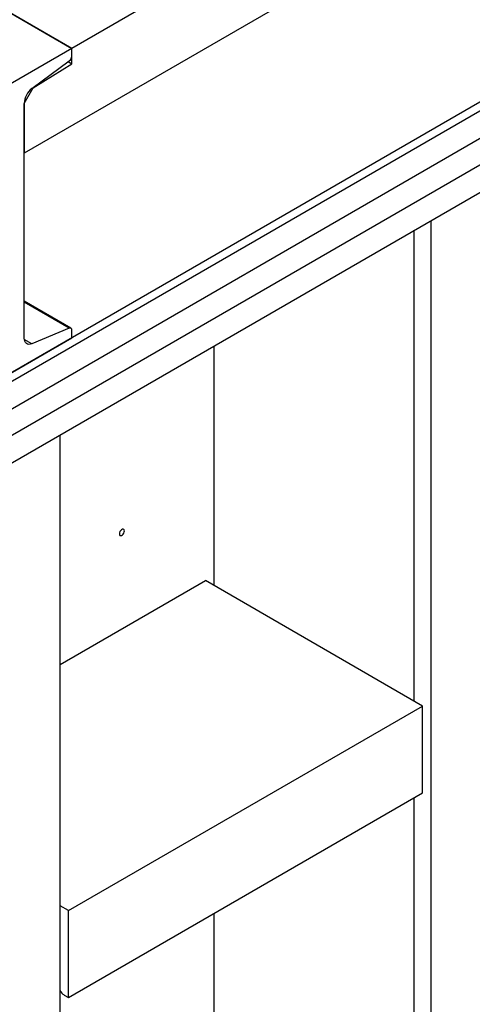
# Model space of a CAD drawing. Header units: millimetres. Extents: x 0 to 25230, y 0 to 17820.
# Tile 168 of 244: x 20117 to 20501, y 9561 to 10394. Entities that reach past the tile are written whole.
import ezdxf

# ---------------------------------------------------------------- set-up
doc = ezdxf.new("R2010")
doc.units = ezdxf.units.MM
doc.linetypes.add('SLD-Sólida', pattern=[0])
doc.layers.add('REFERÊNCIAS', color=9, linetype='SLD-Sólida')

msp = doc.modelspace()

# ---------------------------------------------------------------- linework, layer by layer
at = {"color": 7, "linetype": 'SLD-Sólida', "lineweight": 25, "ltscale": 30}
for p, q in [((20857.18, 10518.78), (19623.7, 9806.7)), ((19643.53, 9795.06), (20867.18, 10501.46)), ((20636.21, 10345.5), (19661.82, 9782.99)), ((19671.82, 9765.67), (20646.21, 10328.18))]:
    msp.add_line(p, q, dxfattribs=at)
at = {"layer": 'REFERÊNCIAS', "linetype": 'SLD-Sólida', "lineweight": 25, "ltscale": 30}
for p, q in [((20161.58, 10369.7), (15607.81, 12998.53)), ((20792.39, 10733.86), (20161.58, 10369.7)), ((20856.03, 10705.27), (20121.21, 10281.06)), ((20856.6, 10525.96), (19617.18, 9810.46)), ((20105.01, 10402.35), (20161.58, 10369.7)), ((20161.58, 10369.7), (20073.19, 10318.67)), ((20161.58, 10356.75), (20161.58, 10369.7)), ((20161.58, 10363.24), (20161.58, 10369.7)), ((20127.78, 10335.73), (20159.41, 10359.11)), ((20158.57, 10358.49), (20161.58, 10356.75)), ((20128.84, 10336.43), (20161.58, 10356.75)), ((20121.21, 10323.2), (20128.84, 10336.43)), ((20128.77, 10336.47), (20128.84, 10336.43)), ((20121.21, 10323.2), (20121.21, 10281.06)), ((20121.21, 10124.61), (20121.21, 10323.2)), ((20451.47, 9817.26), (20451.47, 10215.75)), ((20465.61, 10223.92), (20465.61, 9334.28)), ((20160.84, 10132.82), (20121.21, 10155.7)), ((20159.41, 10132.82), (20121.21, 10154.87)), ((20159.41, 10132.82), (20127.78, 10119.68)), ((20073.19, 10073.71), (20161.58, 10124.73)), ((20161.58, 10124.73), (20161.58, 10131.19)), ((20127.78, 10119.68), (20121.28, 10123.43)), ((20281.76, 10117.78), (20281.76, 9915.23)), ((20151.57, 9152.98), (20151.57, 10042.62)), ((20151.57, 9848.23), (20274.69, 9919.31)), ((20458.54, 9813.18), (20274.69, 9919.31)), ((20158.64, 9640.05), (20458.54, 9813.18)), ((20458.54, 9739.69), (20458.54, 9813.18)), ((20158.64, 9566.56), (20458.54, 9739.69)), ((20451.47, 9334.28), (20451.47, 9735.61)), ((20158.64, 9640.05), (20151.57, 9644.13)), ((20158.64, 9566.56), (20158.64, 9640.05)), ((20281.76, 9637.64), (20281.76, 9432.25)), ((20155.08, 9568.61), (20158.64, 9566.56))]:
    msp.add_line(p, q, dxfattribs=at)
at = {"layer": 'REFERÊNCIAS', "linetype": 'SLD-Sólida', "lineweight": 25, "ltscale": 30, "flags": 128}
for points in [[(20161.58, 10131.19), (20161.54, 10131.68), (20161.42, 10132.11), (20161.23, 10132.47), (20160.96, 10132.74), (20160.64, 10132.91), (20160.26, 10132.98), (20159.85, 10132.95), (20159.41, 10132.82)], [(20127.78, 10119.68), (20126.45, 10119.27), (20125.2, 10119.17), (20124.06, 10119.38), (20123.08, 10119.91), (20122.28, 10120.72), (20121.69, 10121.8), (20121.33, 10123.11), (20121.21, 10124.61)], [(20206.12, 9961.38), (20205.99, 9962.15), (20205.62, 9962.68), (20205.05, 9962.91), (20204.35, 9962.8), (20203.61, 9962.37), (20202.91, 9961.67), (20202.34, 9960.79), (20201.97, 9959.83), (20201.84, 9958.91), (20201.97, 9958.14), (20202.34, 9957.61), (20202.91, 9957.39), (20203.61, 9957.5), (20204.35, 9957.93), (20205.05, 9958.63), (20205.62, 9959.51), (20205.99, 9960.46), (20206.12, 9961.38)], [(20201.84, 9958.93), (20201.97, 9958.17), (20202.34, 9957.65), (20202.9, 9957.42), (20203.6, 9957.53), (20204.33, 9957.96), (20205.03, 9958.65), (20205.59, 9959.52), (20205.96, 9960.47), (20206.09, 9961.38)], [(20206.09, 9961.38), (20205.96, 9962.15), (20205.59, 9962.67), (20205.03, 9962.89), (20204.33, 9962.78), (20203.96, 9962.61)]]:
    msp.add_lwpolyline(points, dxfattribs=at)
at = {"layer": 'REFERÊNCIAS', "linetype": 'SLD-Sólida', "lineweight": 25, "ltscale": 900}
for centre, radius, start, end in [((20156.03, 10363.52), 5.56, 307.4869, 357.12555), ((20138.04, 10322.36), 16.86, 127.4869, 177.12555), ((20160.5, 9577.26), 10.2, 208.84212, 237.9009)]:
    msp.add_arc(centre, radius, start, end, dxfattribs=at)

doc.saveas('drawing.dxf')
